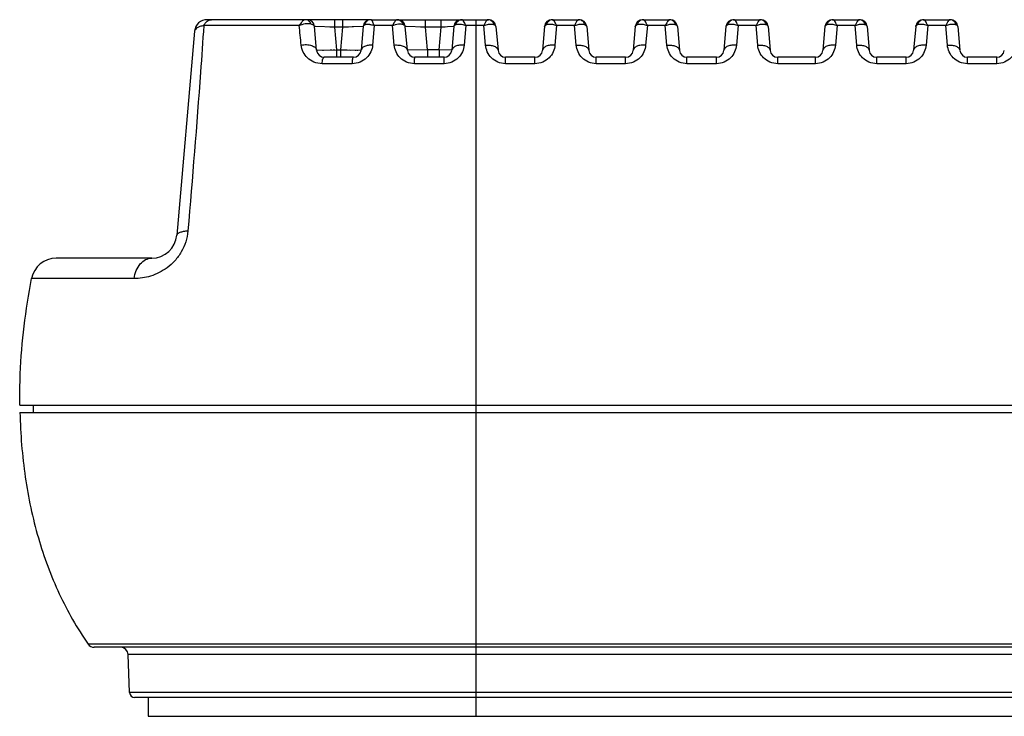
# Model space of a CAD drawing. Header units: millimetres. Extents: x 3489 to 4105, y -1201 to -766.
# Tile 18 of 55: x 3686 to 3725, y -876 to -848. Entities that reach past the tile are written whole.
import ezdxf

# ---------------------------------------------------------------- set-up
doc = ezdxf.new("R2010")
doc.units = ezdxf.units.MM

msp = doc.modelspace()

# ---------------------------------------------------------------- linework, layer by layer
at = {"color": 7, "linetype": 'Continuous'}
for p, q in [((3697.208, -848.467), (3693.406, -848.467)), ((3700.05, -848.233), (3693.537, -848.233)), ((3697.389, -848.256), (3697.339, -848.293)), ((3697.9, -849.454), (3697.818, -848.507)), ((3698.623, -848.533), (3697.818, -848.507)), ((3698.623, -848.533), (3698.623, -848.233)), ((3698.701, -849.428), (3698.623, -848.533)), ((3698.946, -848.533), (3698.623, -848.533)), ((3698.868, -849.428), (3698.946, -848.533)), ((3698.946, -848.533), (3698.946, -848.233)), ((3699.751, -848.507), (3698.946, -848.533)), ((3699.372, -848.52), (3699.309, -848.522)), ((3699.751, -848.507), (3699.668, -849.454)), ((3699.751, -848.507), (3699.748, -848.507)), ((3700.07, -848.233), (3704.745, -848.233)), ((3700.198, -848.467), (3700.13, -849.244)), ((3700.923, -848.467), (3700.198, -848.467)), ((3700.983, -848.352), (3700.923, -848.467)), ((3700.991, -849.244), (3700.923, -848.467)), ((3701.009, -848.313), (3700.983, -848.352)), ((3701.513, -849.454), (3701.431, -848.507)), ((3702.236, -848.533), (3701.431, -848.507)), ((3702.236, -848.533), (3702.236, -848.233)), ((3702.314, -849.428), (3702.236, -848.533)), ((3702.86, -848.533), (3702.236, -848.533)), ((3702.782, -849.428), (3702.86, -848.533)), ((3702.86, -848.533), (3702.86, -848.233)), ((3703.364, -848.507), (3702.86, -848.533)), ((3703.364, -848.507), (3703.281, -849.454)), ((3703.435, -848.432), (3703.49, -848.414)), ((3703.844, -848.467), (3703.777, -849.244)), ((3704.561, -848.467), (3703.844, -848.467)), ((3704.249, -863.883), (3704.249, -848.233)), ((3704.617, -848.353), (3704.561, -848.467)), ((3704.628, -849.244), (3704.561, -848.467)), ((3705.043, -848.507), (3705.126, -849.454)), ((3706.977, -848.507), (3706.894, -849.454)), ((3707.05, -848.431), (3707.103, -848.413)), ((3707.276, -848.233), (3708.358, -848.233)), ((3707.459, -848.467), (3707.392, -849.244)), ((3708.174, -848.467), (3707.459, -848.467)), ((3708.229, -848.353), (3708.174, -848.467)), ((3708.241, -849.244), (3708.174, -848.467)), ((3708.656, -848.507), (3708.739, -849.454)), ((3710.59, -848.507), (3710.507, -849.454)), ((3710.663, -848.431), (3710.716, -848.413)), ((3710.889, -848.233), (3711.97, -848.233)), ((3711.072, -848.467), (3711.005, -849.244)), ((3711.787, -848.467), (3711.072, -848.467)), ((3711.842, -848.353), (3711.787, -848.467)), ((3711.854, -849.244), (3711.787, -848.467)), ((3712.269, -848.507), (3712.352, -849.454)), ((3714.203, -848.507), (3714.12, -849.454)), ((3714.276, -848.431), (3714.329, -848.413)), ((3714.502, -848.233), (3715.583, -848.233)), ((3714.685, -848.467), (3714.618, -849.244)), ((3715.4, -848.467), (3714.685, -848.467)), ((3715.455, -848.353), (3715.4, -848.467)), ((3715.467, -849.244), (3715.4, -848.467)), ((3715.882, -848.507), (3715.965, -849.454)), ((3718.146, -848.507), (3718.063, -849.454)), ((3718.219, -848.431), (3718.272, -848.413)), ((3718.445, -848.233), (3719.526, -848.233)), ((3718.628, -848.467), (3718.561, -849.244)), ((3719.343, -848.467), (3718.628, -848.467)), ((3719.398, -848.353), (3719.343, -848.467)), ((3719.41, -849.244), (3719.343, -848.467)), ((3719.825, -848.507), (3719.908, -849.454)), ((3721.759, -848.507), (3721.676, -849.454)), ((3721.831, -848.431), (3721.885, -848.413)), ((3722.058, -848.233), (3723.139, -848.233)), ((3722.241, -848.467), (3722.174, -849.244)), ((3722.956, -848.467), (3722.241, -848.467)), ((3723.011, -848.353), (3722.956, -848.467)), ((3723.023, -849.244), (3722.956, -848.467)), ((3723.438, -848.507), (3723.521, -849.454)), ((3693.039, -848.69), (3692.328, -856.821)), ((3697.9, -849.454), (3698.701, -849.428)), ((3698.131, -849.446), (3698.179, -849.445)), ((3699.369, -849.728), (3698.199, -849.728)), ((3698.441, -849.436), (3698.5, -849.434)), ((3698.564, -849.432), (3698.631, -849.43)), ((3698.701, -849.728), (3698.701, -849.428)), ((3698.701, -849.428), (3698.868, -849.428)), ((3698.868, -849.728), (3698.868, -849.428)), ((3698.868, -849.428), (3698.955, -849.43)), ((3698.868, -849.428), (3699.668, -849.454)), ((3698.955, -849.43), (3699.118, -849.436)), ((3699.192, -849.438), (3699.261, -849.441)), ((3699.43, -849.446), (3699.474, -849.448)), ((3699.513, -849.449), (3699.547, -849.45)), ((3699.643, -849.453), (3699.665, -849.454)), ((3699.665, -849.454), (3699.668, -849.454)), ((3702.314, -849.428), (3701.513, -849.454)), ((3702.982, -849.728), (3701.812, -849.728)), ((3702.314, -849.428), (3702.314, -849.728)), ((3702.782, -849.428), (3702.314, -849.428)), ((3702.782, -849.428), (3702.782, -849.728)), ((3703.281, -849.454), (3702.782, -849.428)), ((3702.975, -849.987), (3702.982, -849.728)), ((3705.425, -849.987), (3705.425, -849.728)), ((3706.595, -849.728), (3705.425, -849.728)), ((3706.595, -849.987), (3706.595, -849.728)), ((3709.038, -849.987), (3709.038, -849.728)), ((3710.208, -849.728), (3709.038, -849.728)), ((3710.208, -849.987), (3710.208, -849.728)), ((3712.651, -849.987), (3712.651, -849.728)), ((3713.821, -849.728), (3712.651, -849.728)), ((3713.821, -849.987), (3713.821, -849.728)), ((3716.264, -849.987), (3716.264, -849.728)), ((3717.764, -849.728), (3716.264, -849.728)), ((3717.764, -849.987), (3717.764, -849.728)), ((3720.207, -849.987), (3720.207, -849.728)), ((3721.377, -849.728), (3720.207, -849.728)), ((3721.377, -849.987), (3721.377, -849.728)), ((3723.82, -849.987), (3723.82, -849.728)), ((3724.99, -849.728), (3723.82, -849.728)), ((3724.99, -849.987), (3724.99, -849.728)), ((3699.319, -849.987), (3698.117, -849.987)), ((3702.975, -849.987), (3701.796, -849.987)), ((3706.595, -849.987), (3705.425, -849.987)), ((3710.208, -849.987), (3709.038, -849.987)), ((3713.821, -849.987), (3712.651, -849.987)), ((3717.764, -849.987), (3716.264, -849.987)), ((3721.377, -849.987), (3720.207, -849.987)), ((3724.99, -849.987), (3723.82, -849.987)), ((3691.332, -857.733), (3687.53, -857.733)), ((3690.632, -858.544), (3686.548, -858.544)), ((3686.078, -863.583), (3686.722, -863.583)), ((3686.083, -863.883), (3686.721, -863.883)), ((3686.608, -863.583), (3686.608, -863.883)), ((3686.721, -863.883), (3687.293, -863.883)), ((3686.722, -863.583), (3690.852, -863.583)), ((3687.293, -863.883), (3694.074, -863.883)), ((3690.852, -863.583), (3748.089, -863.583)), ((3694.074, -863.883), (3802.104, -863.883)), ((3704.249, -868.962), (3704.25, -863.883)), ((3704.249, -873.233), (3704.249, -868.962)), ((3701.849, -873.105), (3688.799, -873.105)), ((3807.134, -873.233), (3689.044, -873.233)), ((3701.572, -873.105), (3701.283, -873.105)), ((3701.849, -873.105), (3701.572, -873.105)), ((3702.116, -873.105), (3701.849, -873.105)), ((3704.068, -873.105), (3702.116, -873.105)), ((3704.249, -873.105), (3704.068, -873.105)), ((3791.929, -873.105), (3704.249, -873.105)), ((3704.249, -875.983), (3704.249, -873.233)), ((3690.452, -875.04), (3690.399, -873.523)), ((3805.779, -873.523), (3690.399, -873.523)), ((3805.726, -875.04), (3690.452, -875.04)), ((3805.526, -875.233), (3690.652, -875.233)), ((3691.189, -875.233), (3691.189, -875.983)), ((3691.189, -875.983), (3804.989, -875.983))]:
    msp.add_line(p, q, dxfattribs=at)
for points in [[(3697.85, -848.508), (3697.821, -848.507), (3697.818, -848.507)], [(3698.623, -848.533), (3698.555, -848.531), (3698.487, -848.529), (3698.421, -848.527)], [(3699.171, -848.526), (3699.098, -848.528), (3699.023, -848.531), (3698.946, -848.533)], [(3701.463, -848.508), (3701.434, -848.507), (3701.431, -848.507)], [(3702.236, -848.533), (3702.168, -848.531), (3702.1, -848.529), (3702.034, -848.527)], [(3703.023, -848.525), (3702.97, -848.528), (3702.916, -848.53), (3702.86, -848.533)], [(3703.364, -848.507), (3703.361, -848.507), (3703.353, -848.508), (3703.339, -848.509)], [(3697.9, -849.454), (3697.905, -849.454), (3697.94, -849.453)]]:
    msp.add_lwpolyline(points, dxfattribs=at)
for centre, radius, start, end in [((3693.537, -848.733), 0.5, 90, 175), ((3343.688, -883.103), 355.213, 5.46977, 5.59572), ((3697.462, -848.41), 0.177, 80.8494, 89.9575), ((3697.519, -848.533), 0.3, 5, 90), ((3700.05, -848.533), 0.3, 90, 175), ((3700.105, -848.531), 0.312, 155.7183, 163.3225), ((3700.074, -848.502), 0.269, 115.7259, 124.1285), ((3701.1, -848.462), 0.228, 82.0996, 89.9684), ((3701.132, -848.533), 0.3, 5, 90), ((3701.043, -848.527), 0.319, 18.7876, 25.8138), ((3703.663, -848.533), 0.3, 90, 175), ((3703.736, -848.529), 0.316, 154.8116, 162.094), ((3703.694, -848.491), 0.259, 115.7212, 124.0416), ((3704.718, -848.471), 0.238, 83.6334, 89.9794), ((3704.745, -848.533), 0.3, 5, 90), ((3704.67, -848.529), 0.316, 17.9862, 25.2459), ((3707.276, -848.533), 0.3, 90, 175), ((3707.351, -848.529), 0.316, 154.7541, 162.0138), ((3707.308, -848.49), 0.258, 115.7251, 124.0406), ((3708.331, -848.471), 0.238, 83.6334, 89.9794), ((3708.358, -848.533), 0.3, 5, 90), ((3708.283, -848.529), 0.316, 17.9862, 25.2459), ((3710.889, -848.533), 0.3, 90, 175), ((3710.964, -848.529), 0.316, 154.7541, 162.0138), ((3710.921, -848.49), 0.258, 115.7251, 124.0406), ((3711.944, -848.471), 0.238, 83.6334, 89.9794), ((3711.97, -848.533), 0.3, 5, 90), ((3711.896, -848.529), 0.316, 17.9862, 25.2459), ((3714.502, -848.533), 0.3, 90, 175), ((3714.577, -848.529), 0.316, 154.7541, 162.0138), ((3714.534, -848.49), 0.258, 115.7251, 124.0406), ((3715.557, -848.471), 0.238, 83.6334, 89.9794), ((3715.583, -848.533), 0.3, 5, 90), ((3715.509, -848.529), 0.316, 17.9862, 25.2459), ((3718.445, -848.533), 0.3, 90, 175), ((3718.52, -848.529), 0.316, 154.7541, 162.0138), ((3718.477, -848.49), 0.258, 115.7251, 124.0406), ((3719.5, -848.471), 0.238, 83.6334, 89.9794), ((3719.526, -848.533), 0.3, 5, 90), ((3719.452, -848.529), 0.316, 17.9862, 25.2459), ((3722.058, -848.533), 0.3, 90, 175), ((3722.132, -848.529), 0.316, 154.7541, 162.0138), ((3722.09, -848.49), 0.258, 115.7251, 124.0406), ((3723.113, -848.471), 0.238, 83.6334, 89.9794), ((3723.139, -848.533), 0.3, 5, 90), ((3723.065, -848.529), 0.316, 17.9862, 25.2459), ((3698.199, -849.428), 0.3, 185, 270), ((3699.369, -849.428), 0.3, 270, 355), ((3701.812, -849.428), 0.3, 185, 270), ((3702.982, -849.428), 0.3, 270, 355), ((3705.425, -849.428), 0.3, 185, 270), ((3706.595, -849.428), 0.3, 270, 355), ((3709.038, -849.428), 0.3, 185, 270), ((3710.208, -849.428), 0.3, 270, 355), ((3712.651, -849.428), 0.3, 185, 270), ((3713.821, -849.428), 0.3, 270, 355), ((3716.264, -849.428), 0.3, 185, 270), ((3717.764, -849.428), 0.3, 270, 355), ((3720.207, -849.428), 0.3, 185, 270), ((3721.377, -849.428), 0.3, 270, 355), ((3723.82, -849.428), 0.3, 185, 270), ((3724.99, -849.428), 0.3, 270, 355), ((3691.332, -856.733), 1, 270, 355), ((3687.53, -858.733), 1, 90, 169.0993), ((3689.044, -872.933), 0.3, 214.9259, 270), ((3690.099, -873.533), 0.3, 2, 89.9992), ((3690.652, -875.033), 0.2, 182, 270)]:
    msp.add_arc(centre, radius, start, end, dxfattribs=at)
for points, knots in [([(3693.406, -848.467), (3693.364, -849.087), (3693.173, -851.817), (3692.951, -854.544), (3692.772, -856.651)], [0, 0, 0, 0, 0.227272, 1, 1, 1, 1]), ([(3693.406, -848.467), (3693.354, -848.478), (3693.261, -848.504), (3693.128, -848.56), (3693.044, -848.636), (3693.039, -848.69)], [0, 0, 0, 0, 0.357329, 0.639713, 1, 1, 1, 1]), ([(3693.406, -848.467), (3693.436, -848.401), (3693.499, -848.312), (3693.618, -848.245), (3693.681, -848.233), (3693.711, -848.233)], [0, 0, 0, 0, 0.534789, 0.773548, 1, 1, 1, 1]), ([(3697.339, -848.293), (3697.328, -848.304), (3697.276, -848.356), (3697.236, -848.417), (3697.208, -848.467)], [0, 0, 0, 0, 0.221167, 1, 1, 1, 1]), ([(3697.208, -848.467), (3697.284, -848.429), (3697.434, -848.379), (3697.597, -848.376), (3697.667, -848.396)], [0, 0, 0, 0, 0.539444, 1, 1, 1, 1]), ([(3697.462, -848.233), (3697.457, -848.233), (3697.431, -848.236), (3697.407, -848.246), (3697.389, -848.256)], [0, 0, 0, 0, 0.227425, 1, 1, 1, 1]), ([(3697.667, -848.396), (3697.651, -848.356), (3697.606, -848.283), (3697.528, -848.242), (3697.49, -848.236)], [0, 0, 0, 0, 0.530906, 1, 1, 1, 1]), ([(3697.667, -848.396), (3697.688, -848.402), (3697.726, -848.416), (3697.783, -848.446), (3697.815, -848.483), (3697.818, -848.507)], [0, 0, 0, 0, 0.341079, 0.617575, 1, 1, 1, 1]), ([(3699.751, -848.507), (3699.752, -848.501), (3699.76, -848.472), (3699.786, -848.453), (3699.806, -848.441)], [0, 0, 0, 0, 0.205923, 1, 1, 1, 1]), ([(3699.806, -848.441), (3699.811, -848.438), (3699.835, -848.426), (3699.861, -848.42), (3699.881, -848.417)], [0, 0, 0, 0, 0.229794, 1, 1, 1, 1]), ([(3699.923, -848.279), (3699.89, -848.301), (3699.851, -848.342), (3699.826, -848.39), (3699.821, -848.402)], [0, 0, 0, 0, 0.7447, 1, 1, 1, 1]), ([(3699.881, -848.417), (3699.89, -848.415), (3699.929, -848.411), (3699.969, -848.413), (3700, -848.417)], [0, 0, 0, 0, 0.229227, 1, 1, 1, 1]), ([(3700, -848.417), (3700.016, -848.418), (3700.083, -848.429), (3700.149, -848.448), (3700.198, -848.467)], [0, 0, 0, 0, 0.232984, 1, 1, 1, 1]), ([(3700.198, -848.467), (3700.185, -848.435), (3700.161, -848.377), (3700.125, -848.305), (3700.099, -848.259), (3700.081, -848.239), (3700.073, -848.233), (3700.07, -848.233)], [0, 0, 0, 0, 0.386131, 0.692195, 0.899724, 0.96266, 1, 1, 1, 1]), ([(3700.923, -848.467), (3700.998, -848.436), (3701.136, -848.396), (3701.287, -848.4), (3701.345, -848.425)], [0, 0, 0, 0, 0.563257, 1, 1, 1, 1]), ([(3701.1, -848.233), (3701.085, -848.233), (3701.048, -848.26), (3701.023, -848.292), (3701.009, -848.313)], [0, 0, 0, 0, 0.375645, 1, 1, 1, 1]), ([(3701.33, -848.388), (3701.323, -848.374), (3701.292, -848.321), (3701.244, -848.277), (3701.202, -848.257)], [0, 0, 0, 0, 0.260158, 1, 1, 1, 1]), ([(3701.345, -848.425), (3701.357, -848.43), (3701.392, -848.447), (3701.428, -848.48), (3701.431, -848.507)], [0, 0, 0, 0, 0.329741, 1, 1, 1, 1]), ([(3703.364, -848.507), (3703.365, -848.5), (3703.376, -848.465), (3703.41, -848.444), (3703.435, -848.432)], [0, 0, 0, 0, 0.197685, 1, 1, 1, 1]), ([(3703.549, -848.277), (3703.539, -848.284), (3703.498, -848.316), (3703.467, -848.359), (3703.45, -848.394)], [0, 0, 0, 0, 0.24542, 1, 1, 1, 1]), ([(3703.49, -848.414), (3703.5, -848.412), (3703.544, -848.405), (3703.588, -848.406), (3703.622, -848.41)], [0, 0, 0, 0, 0.228361, 1, 1, 1, 1]), ([(3703.622, -848.41), (3703.64, -848.412), (3703.716, -848.423), (3703.79, -848.445), (3703.844, -848.467)], [0, 0, 0, 0, 0.233142, 1, 1, 1, 1]), ([(3703.844, -848.467), (3703.83, -848.434), (3703.803, -848.377), (3703.761, -848.303), (3703.727, -848.256), (3703.7, -848.233), (3703.689, -848.233)], [0, 0, 0, 0, 0.370867, 0.669791, 0.880999, 1, 1, 1, 1]), ([(3704.561, -848.467), (3704.58, -848.459), (3704.652, -848.433), (3704.727, -848.415), (3704.783, -848.41)], [0, 0, 0, 0, 0.264965, 1, 1, 1, 1]), ([(3704.718, -848.233), (3704.711, -848.233), (3704.693, -848.243), (3704.657, -848.282), (3704.633, -848.322), (3704.617, -848.353)], [0, 0, 0, 0, 0.135555, 0.345776, 1, 1, 1, 1]), ([(3704.783, -848.41), (3704.801, -848.408), (3704.864, -848.404), (3704.93, -848.411), (3704.971, -848.431)], [0, 0, 0, 0, 0.286732, 1, 1, 1, 1]), ([(3704.956, -848.394), (3704.949, -848.379), (3704.918, -848.324), (3704.867, -848.278), (3704.825, -848.258)], [0, 0, 0, 0, 0.258883, 1, 1, 1, 1]), ([(3704.971, -848.431), (3704.981, -848.436), (3705.012, -848.453), (3705.041, -848.483), (3705.043, -848.507)], [0, 0, 0, 0, 0.323579, 1, 1, 1, 1]), ([(3706.977, -848.507), (3706.978, -848.5), (3706.989, -848.465), (3707.024, -848.444), (3707.05, -848.431)], [0, 0, 0, 0, 0.197128, 1, 1, 1, 1]), ([(3707.163, -848.277), (3707.153, -848.284), (3707.112, -848.316), (3707.081, -848.359), (3707.064, -848.394)], [0, 0, 0, 0, 0.245316, 1, 1, 1, 1]), ([(3707.103, -848.413), (3707.113, -848.411), (3707.157, -848.405), (3707.202, -848.406), (3707.236, -848.409)], [0, 0, 0, 0, 0.228431, 1, 1, 1, 1]), ([(3707.236, -848.409), (3707.254, -848.411), (3707.33, -848.423), (3707.404, -848.445), (3707.459, -848.467)], [0, 0, 0, 0, 0.233207, 1, 1, 1, 1]), ([(3707.459, -848.467), (3707.445, -848.434), (3707.418, -848.377), (3707.376, -848.303), (3707.341, -848.256), (3707.314, -848.233), (3707.302, -848.233)], [0, 0, 0, 0, 0.369711, 0.668039, 0.879476, 1, 1, 1, 1]), ([(3708.174, -848.467), (3708.193, -848.459), (3708.265, -848.433), (3708.34, -848.415), (3708.396, -848.41)], [0, 0, 0, 0, 0.264965, 1, 1, 1, 1]), ([(3708.331, -848.233), (3708.324, -848.233), (3708.306, -848.243), (3708.27, -848.282), (3708.246, -848.322), (3708.229, -848.353)], [0, 0, 0, 0, 0.135555, 0.345776, 1, 1, 1, 1]), ([(3708.396, -848.41), (3708.414, -848.408), (3708.477, -848.404), (3708.543, -848.411), (3708.584, -848.431)], [0, 0, 0, 0, 0.286732, 1, 1, 1, 1]), ([(3708.569, -848.394), (3708.562, -848.379), (3708.531, -848.324), (3708.48, -848.278), (3708.438, -848.258)], [0, 0, 0, 0, 0.258883, 1, 1, 1, 1]), ([(3708.584, -848.431), (3708.594, -848.436), (3708.625, -848.453), (3708.654, -848.483), (3708.656, -848.507)], [0, 0, 0, 0, 0.323579, 1, 1, 1, 1]), ([(3710.59, -848.507), (3710.591, -848.5), (3710.602, -848.465), (3710.637, -848.444), (3710.663, -848.431)], [0, 0, 0, 0, 0.197128, 1, 1, 1, 1]), ([(3710.776, -848.277), (3710.766, -848.284), (3710.725, -848.316), (3710.694, -848.359), (3710.677, -848.394)], [0, 0, 0, 0, 0.245316, 1, 1, 1, 1]), ([(3710.716, -848.413), (3710.726, -848.411), (3710.77, -848.405), (3710.815, -848.406), (3710.849, -848.409)], [0, 0, 0, 0, 0.228431, 1, 1, 1, 1]), ([(3710.849, -848.409), (3710.867, -848.411), (3710.943, -848.423), (3711.017, -848.445), (3711.072, -848.467)], [0, 0, 0, 0, 0.233207, 1, 1, 1, 1]), ([(3711.072, -848.467), (3711.058, -848.434), (3711.031, -848.377), (3710.989, -848.303), (3710.954, -848.256), (3710.927, -848.233), (3710.915, -848.233)], [0, 0, 0, 0, 0.369711, 0.668039, 0.879476, 1, 1, 1, 1]), ([(3711.787, -848.467), (3711.806, -848.459), (3711.878, -848.433), (3711.953, -848.415), (3712.009, -848.41)], [0, 0, 0, 0, 0.264965, 1, 1, 1, 1]), ([(3711.944, -848.233), (3711.937, -848.233), (3711.919, -848.243), (3711.883, -848.282), (3711.859, -848.322), (3711.842, -848.353)], [0, 0, 0, 0, 0.135555, 0.345776, 1, 1, 1, 1]), ([(3712.009, -848.41), (3712.027, -848.408), (3712.09, -848.404), (3712.156, -848.411), (3712.197, -848.431)], [0, 0, 0, 0, 0.286732, 1, 1, 1, 1]), ([(3712.182, -848.394), (3712.175, -848.379), (3712.143, -848.324), (3712.093, -848.278), (3712.051, -848.258)], [0, 0, 0, 0, 0.258883, 1, 1, 1, 1]), ([(3712.197, -848.431), (3712.207, -848.436), (3712.238, -848.453), (3712.267, -848.483), (3712.269, -848.507)], [0, 0, 0, 0, 0.323579, 1, 1, 1, 1]), ([(3714.203, -848.507), (3714.204, -848.5), (3714.215, -848.465), (3714.249, -848.444), (3714.276, -848.431)], [0, 0, 0, 0, 0.197128, 1, 1, 1, 1]), ([(3714.389, -848.277), (3714.379, -848.284), (3714.338, -848.316), (3714.307, -848.359), (3714.29, -848.394)], [0, 0, 0, 0, 0.245316, 1, 1, 1, 1]), ([(3714.329, -848.413), (3714.339, -848.411), (3714.383, -848.405), (3714.428, -848.406), (3714.462, -848.409)], [0, 0, 0, 0, 0.228431, 1, 1, 1, 1]), ([(3714.462, -848.409), (3714.48, -848.411), (3714.556, -848.423), (3714.63, -848.445), (3714.685, -848.467)], [0, 0, 0, 0, 0.233207, 1, 1, 1, 1]), ([(3714.685, -848.467), (3714.671, -848.434), (3714.644, -848.377), (3714.602, -848.303), (3714.567, -848.256), (3714.54, -848.233), (3714.528, -848.233)], [0, 0, 0, 0, 0.369711, 0.668039, 0.879476, 1, 1, 1, 1]), ([(3715.4, -848.467), (3715.419, -848.459), (3715.491, -848.433), (3715.566, -848.415), (3715.622, -848.41)], [0, 0, 0, 0, 0.264965, 1, 1, 1, 1]), ([(3715.557, -848.233), (3715.55, -848.233), (3715.532, -848.243), (3715.496, -848.282), (3715.472, -848.322), (3715.455, -848.353)], [0, 0, 0, 0, 0.135555, 0.345776, 1, 1, 1, 1]), ([(3715.622, -848.41), (3715.64, -848.408), (3715.703, -848.404), (3715.769, -848.411), (3715.81, -848.431)], [0, 0, 0, 0, 0.286732, 1, 1, 1, 1]), ([(3715.795, -848.394), (3715.788, -848.379), (3715.756, -848.324), (3715.706, -848.278), (3715.664, -848.258)], [0, 0, 0, 0, 0.258883, 1, 1, 1, 1]), ([(3715.81, -848.431), (3715.82, -848.436), (3715.851, -848.453), (3715.88, -848.483), (3715.882, -848.507)], [0, 0, 0, 0, 0.323579, 1, 1, 1, 1]), ([(3718.146, -848.507), (3718.146, -848.5), (3718.158, -848.465), (3718.192, -848.444), (3718.218, -848.431)], [0, 0, 0, 0, 0.197128, 1, 1, 1, 1]), ([(3718.332, -848.277), (3718.322, -848.284), (3718.281, -848.316), (3718.25, -848.359), (3718.233, -848.394)], [0, 0, 0, 0, 0.245316, 1, 1, 1, 1]), ([(3718.272, -848.413), (3718.282, -848.411), (3718.326, -848.405), (3718.371, -848.406), (3718.405, -848.409)], [0, 0, 0, 0, 0.228431, 1, 1, 1, 1]), ([(3718.405, -848.409), (3718.423, -848.411), (3718.499, -848.423), (3718.573, -848.445), (3718.628, -848.467)], [0, 0, 0, 0, 0.233207, 1, 1, 1, 1]), ([(3718.628, -848.467), (3718.614, -848.434), (3718.587, -848.377), (3718.545, -848.303), (3718.51, -848.256), (3718.483, -848.233), (3718.471, -848.233)], [0, 0, 0, 0, 0.369711, 0.668039, 0.879476, 1, 1, 1, 1]), ([(3719.343, -848.467), (3719.362, -848.459), (3719.434, -848.433), (3719.509, -848.415), (3719.565, -848.41)], [0, 0, 0, 0, 0.264965, 1, 1, 1, 1]), ([(3719.5, -848.233), (3719.493, -848.233), (3719.475, -848.243), (3719.439, -848.282), (3719.415, -848.322), (3719.398, -848.353)], [0, 0, 0, 0, 0.135555, 0.345776, 1, 1, 1, 1]), ([(3719.565, -848.41), (3719.583, -848.408), (3719.646, -848.404), (3719.712, -848.411), (3719.753, -848.431)], [0, 0, 0, 0, 0.286732, 1, 1, 1, 1]), ([(3719.738, -848.394), (3719.731, -848.379), (3719.699, -848.324), (3719.649, -848.278), (3719.607, -848.258)], [0, 0, 0, 0, 0.258883, 1, 1, 1, 1]), ([(3719.753, -848.431), (3719.763, -848.436), (3719.794, -848.453), (3719.823, -848.483), (3719.825, -848.507)], [0, 0, 0, 0, 0.323579, 1, 1, 1, 1]), ([(3721.759, -848.507), (3721.759, -848.5), (3721.771, -848.465), (3721.805, -848.444), (3721.831, -848.431)], [0, 0, 0, 0, 0.197128, 1, 1, 1, 1]), ([(3721.945, -848.277), (3721.935, -848.284), (3721.894, -848.316), (3721.863, -848.359), (3721.846, -848.394)], [0, 0, 0, 0, 0.245316, 1, 1, 1, 1]), ([(3721.885, -848.413), (3721.895, -848.411), (3721.939, -848.405), (3721.984, -848.406), (3722.018, -848.409)], [0, 0, 0, 0, 0.228431, 1, 1, 1, 1]), ([(3722.018, -848.409), (3722.036, -848.411), (3722.112, -848.423), (3722.186, -848.445), (3722.241, -848.467)], [0, 0, 0, 0, 0.233207, 1, 1, 1, 1]), ([(3722.241, -848.467), (3722.227, -848.434), (3722.2, -848.377), (3722.158, -848.303), (3722.123, -848.256), (3722.096, -848.233), (3722.084, -848.233)], [0, 0, 0, 0, 0.369711, 0.668039, 0.879476, 1, 1, 1, 1]), ([(3722.956, -848.467), (3722.975, -848.459), (3723.047, -848.433), (3723.122, -848.415), (3723.178, -848.41)], [0, 0, 0, 0, 0.264965, 1, 1, 1, 1]), ([(3723.113, -848.233), (3723.106, -848.233), (3723.088, -848.243), (3723.052, -848.282), (3723.028, -848.322), (3723.011, -848.353)], [0, 0, 0, 0, 0.135555, 0.345776, 1, 1, 1, 1]), ([(3723.178, -848.41), (3723.196, -848.408), (3723.259, -848.404), (3723.325, -848.411), (3723.366, -848.431)], [0, 0, 0, 0, 0.286732, 1, 1, 1, 1]), ([(3723.351, -848.394), (3723.344, -848.379), (3723.312, -848.324), (3723.262, -848.278), (3723.219, -848.258)], [0, 0, 0, 0, 0.258883, 1, 1, 1, 1]), ([(3723.366, -848.431), (3723.376, -848.436), (3723.407, -848.453), (3723.436, -848.483), (3723.438, -848.507)], [0, 0, 0, 0, 0.323579, 1, 1, 1, 1]), ([(3697.283, -849.244), (3697.355, -849.23), (3697.496, -849.22), (3697.666, -849.246), (3697.779, -849.295), (3697.858, -849.349), (3697.897, -849.413), (3697.9, -849.454)], [0, 0, 0, 0, 0.308406, 0.59367, 0.717168, 0.825101, 1, 1, 1, 1]), ([(3698.117, -849.987), (3698.007, -849.987), (3697.793, -849.944), (3697.527, -849.773), (3697.347, -849.531), (3697.292, -849.34), (3697.283, -849.244)], [0, 0, 0, 0, 0.269828, 0.522455, 0.762833, 1, 1, 1, 1]), ([(3700.13, -849.244), (3700.122, -849.337), (3700.072, -849.526), (3699.898, -849.772), (3699.636, -849.945), (3699.425, -849.987), (3699.319, -849.987)], [0, 0, 0, 0, 0.233285, 0.478025, 0.735852, 1, 1, 1, 1]), ([(3700.13, -849.244), (3700.072, -849.242), (3699.962, -849.249), (3699.816, -849.288), (3699.708, -849.353), (3699.671, -849.422), (3699.668, -849.454)], [0, 0, 0, 0, 0.320586, 0.602091, 0.825562, 1, 1, 1, 1]), ([(3700.991, -849.244), (3701.055, -849.238), (3701.177, -849.239), (3701.322, -849.271), (3701.415, -849.316), (3701.48, -849.365), (3701.51, -849.419), (3701.513, -849.454)], [0, 0, 0, 0, 0.317623, 0.600798, 0.721684, 0.827219, 1, 1, 1, 1]), ([(3701.796, -849.987), (3701.69, -849.987), (3701.479, -849.944), (3701.22, -849.77), (3701.049, -849.526), (3700.999, -849.337), (3700.991, -849.244)], [0, 0, 0, 0, 0.266924, 0.522242, 0.765026, 1, 1, 1, 1]), ([(3703.777, -849.244), (3703.769, -849.337), (3703.72, -849.525), (3703.55, -849.769), (3703.291, -849.944), (3703.081, -849.987), (3702.975, -849.987)], [0, 0, 0, 0, 0.234244, 0.477721, 0.733942, 1, 1, 1, 1]), ([(3703.777, -849.244), (3703.715, -849.24), (3703.598, -849.243), (3703.461, -849.276), (3703.373, -849.321), (3703.313, -849.369), (3703.284, -849.421), (3703.281, -849.454)], [0, 0, 0, 0, 0.31922, 0.601427, 0.721669, 0.826807, 1, 1, 1, 1]), ([(3704.628, -849.244), (3704.69, -849.24), (3704.807, -849.243), (3704.945, -849.276), (3705.034, -849.321), (3705.095, -849.369), (3705.123, -849.42), (3705.126, -849.454)], [0, 0, 0, 0, 0.319097, 0.601397, 0.721694, 0.826862, 1, 1, 1, 1]), ([(3705.425, -849.987), (3705.32, -849.987), (3705.11, -849.944), (3704.854, -849.769), (3704.685, -849.524), (3704.636, -849.337), (3704.628, -849.244)], [0, 0, 0, 0, 0.266055, 0.522016, 0.765472, 1, 1, 1, 1]), ([(3707.392, -849.244), (3707.384, -849.337), (3707.336, -849.524), (3707.167, -849.769), (3706.91, -849.944), (3706.701, -849.987), (3706.595, -849.987)], [0, 0, 0, 0, 0.234515, 0.477964, 0.733919, 1, 1, 1, 1]), ([(3707.392, -849.244), (3707.33, -849.24), (3707.213, -849.243), (3707.075, -849.276), (3706.987, -849.321), (3706.926, -849.369), (3706.897, -849.42), (3706.894, -849.454)], [0, 0, 0, 0, 0.319097, 0.601397, 0.721694, 0.826862, 1, 1, 1, 1]), ([(3708.241, -849.244), (3708.303, -849.24), (3708.42, -849.243), (3708.558, -849.276), (3708.647, -849.321), (3708.708, -849.369), (3708.736, -849.42), (3708.739, -849.454)], [0, 0, 0, 0, 0.319097, 0.601397, 0.721694, 0.826862, 1, 1, 1, 1]), ([(3709.038, -849.987), (3708.933, -849.987), (3708.723, -849.944), (3708.466, -849.769), (3708.298, -849.524), (3708.249, -849.337), (3708.241, -849.244)], [0, 0, 0, 0, 0.266055, 0.522016, 0.765472, 1, 1, 1, 1]), ([(3711.005, -849.244), (3710.997, -849.337), (3710.949, -849.524), (3710.78, -849.769), (3710.523, -849.944), (3710.314, -849.987), (3710.208, -849.987)], [0, 0, 0, 0, 0.234515, 0.477964, 0.733919, 1, 1, 1, 1]), ([(3711.005, -849.244), (3710.943, -849.24), (3710.826, -849.243), (3710.688, -849.276), (3710.6, -849.321), (3710.539, -849.369), (3710.51, -849.42), (3710.507, -849.454)], [0, 0, 0, 0, 0.319097, 0.601397, 0.721694, 0.826862, 1, 1, 1, 1]), ([(3711.854, -849.244), (3711.916, -849.24), (3712.033, -849.243), (3712.171, -849.276), (3712.259, -849.321), (3712.321, -849.369), (3712.349, -849.42), (3712.352, -849.454)], [0, 0, 0, 0, 0.319097, 0.601397, 0.721694, 0.826862, 1, 1, 1, 1]), ([(3712.651, -849.987), (3712.546, -849.987), (3712.336, -849.944), (3712.079, -849.769), (3711.911, -849.524), (3711.862, -849.337), (3711.854, -849.244)], [0, 0, 0, 0, 0.266055, 0.522016, 0.765472, 1, 1, 1, 1]), ([(3714.618, -849.244), (3714.61, -849.337), (3714.561, -849.524), (3714.393, -849.769), (3714.136, -849.944), (3713.927, -849.987), (3713.821, -849.987)], [0, 0, 0, 0, 0.234515, 0.477964, 0.733919, 1, 1, 1, 1]), ([(3714.618, -849.244), (3714.556, -849.24), (3714.439, -849.243), (3714.301, -849.276), (3714.213, -849.321), (3714.152, -849.369), (3714.123, -849.42), (3714.12, -849.454)], [0, 0, 0, 0, 0.319097, 0.601397, 0.721694, 0.826862, 1, 1, 1, 1]), ([(3715.467, -849.244), (3715.529, -849.24), (3715.646, -849.243), (3715.784, -849.276), (3715.872, -849.321), (3715.933, -849.369), (3715.962, -849.42), (3715.965, -849.454)], [0, 0, 0, 0, 0.319097, 0.601397, 0.721694, 0.826862, 1, 1, 1, 1]), ([(3716.264, -849.987), (3716.158, -849.987), (3715.949, -849.944), (3715.692, -849.769), (3715.524, -849.524), (3715.475, -849.337), (3715.467, -849.244)], [0, 0, 0, 0, 0.266055, 0.522016, 0.765472, 1, 1, 1, 1]), ([(3718.561, -849.244), (3718.553, -849.337), (3718.504, -849.524), (3718.336, -849.769), (3718.079, -849.944), (3717.87, -849.987), (3717.764, -849.987)], [0, 0, 0, 0, 0.234515, 0.477964, 0.733919, 1, 1, 1, 1]), ([(3718.561, -849.244), (3718.499, -849.24), (3718.382, -849.243), (3718.244, -849.276), (3718.156, -849.321), (3718.095, -849.369), (3718.066, -849.42), (3718.063, -849.454)], [0, 0, 0, 0, 0.319097, 0.601397, 0.721694, 0.826862, 1, 1, 1, 1]), ([(3719.41, -849.244), (3719.472, -849.24), (3719.589, -849.243), (3719.727, -849.276), (3719.815, -849.321), (3719.876, -849.369), (3719.905, -849.42), (3719.908, -849.454)], [0, 0, 0, 0, 0.319097, 0.601397, 0.721694, 0.826862, 1, 1, 1, 1]), ([(3720.207, -849.987), (3720.101, -849.987), (3719.892, -849.944), (3719.635, -849.769), (3719.467, -849.524), (3719.418, -849.337), (3719.41, -849.244)], [0, 0, 0, 0, 0.266055, 0.522016, 0.765472, 1, 1, 1, 1]), ([(3722.174, -849.244), (3722.166, -849.337), (3722.117, -849.524), (3721.949, -849.769), (3721.692, -849.944), (3721.483, -849.987), (3721.377, -849.987)], [0, 0, 0, 0, 0.234515, 0.477964, 0.733919, 1, 1, 1, 1]), ([(3722.174, -849.244), (3722.112, -849.24), (3721.995, -849.243), (3721.857, -849.276), (3721.769, -849.321), (3721.708, -849.369), (3721.679, -849.42), (3721.676, -849.454)], [0, 0, 0, 0, 0.319097, 0.601397, 0.721694, 0.826862, 1, 1, 1, 1]), ([(3723.023, -849.244), (3723.085, -849.24), (3723.202, -849.243), (3723.34, -849.276), (3723.428, -849.321), (3723.489, -849.369), (3723.518, -849.42), (3723.521, -849.454)], [0, 0, 0, 0, 0.319097, 0.601397, 0.721694, 0.826862, 1, 1, 1, 1]), ([(3723.82, -849.987), (3723.714, -849.987), (3723.505, -849.944), (3723.248, -849.769), (3723.08, -849.524), (3723.031, -849.337), (3723.023, -849.244)], [0, 0, 0, 0, 0.266055, 0.522016, 0.765472, 1, 1, 1, 1]), ([(3725.787, -849.244), (3725.779, -849.337), (3725.73, -849.524), (3725.562, -849.769), (3725.305, -849.944), (3725.096, -849.987), (3724.99, -849.987)], [0, 0, 0, 0, 0.234515, 0.477964, 0.733919, 1, 1, 1, 1]), ([(3698.117, -849.987), (3698.12, -849.951), (3698.129, -849.887), (3698.145, -849.814), (3698.161, -849.769), (3698.174, -849.744), (3698.189, -849.728), (3698.199, -849.728)], [0, 0, 0, 0, 0.385386, 0.687959, 0.802354, 0.891043, 1, 1, 1, 1]), ([(3699.319, -849.987), (3699.321, -849.951), (3699.326, -849.888), (3699.338, -849.805), (3699.348, -849.758), (3699.362, -849.728), (3699.369, -849.728)], [0, 0, 0, 0, 0.400879, 0.712107, 0.912789, 1, 1, 1, 1]), ([(3701.796, -849.987), (3701.797, -849.951), (3701.798, -849.9), (3701.801, -849.837), (3701.802, -849.8), (3701.805, -849.77), (3701.807, -849.747), (3701.809, -849.736), (3701.81, -849.728), (3701.812, -849.728)], [0, 0, 0, 0, 0.411233, 0.583453, 0.728526, 0.844237, 0.928576, 0.980386, 1, 1, 1, 1]), ([(3692.772, -856.651), (3692.76, -856.796), (3692.703, -857.086), (3692.525, -857.489), (3692.269, -857.839), (3691.873, -858.198), (3691.321, -858.475), (3690.851, -858.544), (3690.632, -858.544)], [0, 0, 0, 0, 0.139431, 0.280868, 0.419547, 0.55167, 0.790298, 1, 1, 1, 1]), ([(3692.772, -856.651), (3692.712, -856.657), (3692.603, -856.67), (3692.478, -856.701), (3692.402, -856.735), (3692.355, -856.764), (3692.33, -856.798), (3692.328, -856.821)], [0, 0, 0, 0, 0.368775, 0.65996, 0.773364, 0.865732, 1, 1, 1, 1]), ([(3690.632, -858.544), (3690.647, -858.434), (3690.702, -858.226), (3690.858, -857.961), (3691.074, -857.779), (3691.249, -857.733), (3691.332, -857.733)], [0, 0, 0, 0, 0.287088, 0.550857, 0.785805, 1, 1, 1, 1]), ([(3686.078, -863.583), (3686.074, -863.171), (3686.102, -861.482), (3686.307, -859.797), (3686.548, -858.544)], [0, 0, 0, 0, 0.2443, 1, 1, 1, 1]), ([(3686.083, -863.883), (3686.103, -864.743), (3686.238, -866.427), (3686.753, -868.859), (3687.582, -871.108), (3688.358, -872.475), (3688.799, -873.105)], [0, 0, 0, 0, 0.264621, 0.518846, 0.763324, 1, 1, 1, 1])]:
    msp.add_open_spline(points, degree=3, knots=knots, dxfattribs=at)
for points in [[(3700.07, -848.233), (3700.031, -848.233), (3699.992, -848.243), (3699.957, -848.259)], [(3701.202, -848.257), (3701.18, -848.246), (3701.156, -848.239), (3701.131, -848.236)], [(3703.689, -848.233), (3703.652, -848.233), (3703.615, -848.242), (3703.582, -848.258)], [(3704.825, -848.258), (3704.8, -848.246), (3704.772, -848.238), (3704.744, -848.235)], [(3707.302, -848.233), (3707.266, -848.233), (3707.229, -848.242), (3707.196, -848.258)], [(3708.438, -848.258), (3708.413, -848.246), (3708.385, -848.238), (3708.357, -848.235)], [(3710.915, -848.233), (3710.879, -848.233), (3710.842, -848.242), (3710.809, -848.258)], [(3712.051, -848.258), (3712.026, -848.246), (3711.998, -848.238), (3711.97, -848.235)], [(3714.528, -848.233), (3714.492, -848.233), (3714.454, -848.242), (3714.422, -848.258)], [(3715.664, -848.258), (3715.638, -848.246), (3715.611, -848.238), (3715.583, -848.235)], [(3718.471, -848.233), (3718.435, -848.233), (3718.397, -848.242), (3718.365, -848.258)], [(3719.607, -848.258), (3719.581, -848.246), (3719.554, -848.238), (3719.526, -848.235)], [(3722.084, -848.233), (3722.048, -848.233), (3722.01, -848.242), (3721.978, -848.258)], [(3723.219, -848.258), (3723.194, -848.246), (3723.167, -848.238), (3723.139, -848.235)]]:
    msp.add_open_spline(points, degree=3, dxfattribs=at)

doc.saveas('drawing.dxf')
